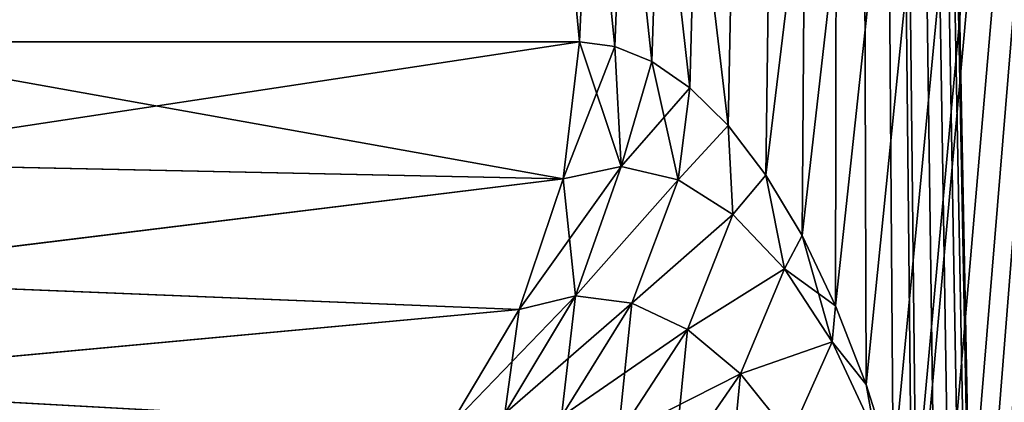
# Model space of a CAD drawing. Header units: millimetres. Extents: x -272 to -228, y -64 to 39.
# Tile 178 of 245: x -234.194 to -233.409, y -3.796 to -3.491. Entities that reach past the tile are written whole.
import ezdxf

# ---------------------------------------------------------------- set-up
doc = ezdxf.new("R2010")
doc.units = ezdxf.units.MM
doc.header["$LTSCALE"] = 26.699852
for name, color, linetype in [('133', 7, 'CONTINUOUS'), ('134', 7, 'CONTINUOUS'), ('142', 7, 'CONTINUOUS'), ('143', 7, 'CONTINUOUS'), ('179', 7, 'CONTINUOUS'), ('215', 7, 'CONTINUOUS')]:
    doc.layers.add(name, color=color, linetype=linetype)

msp = doc.modelspace()

# ---------------------------------------------------------------- linework, layer by layer
at = {"layer": '133', "color": 31, "linetype": 'Continuous', "true_color": 0xffba99}
for points in [[(-234.19394, 1.18245, 7.87048), (-234.98756, 1.18245, 9.29531), (-234.3724, -3.50872, 8.04172), (-234.19394, 1.18245, 7.87048)], [(-233.7479, -3.50872, 6.6903), (-234.19394, 1.18245, 7.87048), (-234.3724, -3.50872, 8.04172), (-233.7479, -3.50872, 6.6903)], [(-233.53517, 1.18245, 6.37851), (-234.19394, 1.18245, 7.87048), (-233.62928, -3.57553, 6.39136), (-233.53517, 1.18245, 6.37851)], [(-233.62928, -3.57553, 6.39136), (-234.19394, 1.18245, 7.87048), (-233.65987, -3.54533, 6.47061), (-233.62928, -3.57553, 6.39136)], [(-233.65987, -3.54533, 6.47061), (-234.19394, 1.18245, 7.87048), (-233.6902, -3.52447, 6.54767), (-233.65987, -3.54533, 6.47061)], [(-233.6902, -3.52447, 6.54767), (-234.19394, 1.18245, 7.87048), (-233.71965, -3.51253, 6.62109), (-233.6902, -3.52447, 6.54767)], [(-233.71965, -3.51253, 6.62109), (-234.19394, 1.18245, 7.87048), (-233.7479, -3.50872, 6.6903), (-233.71965, -3.51253, 6.62109)], [(-233.97362, -58.50872, 4.38431), (-233.01687, 1.18245, 4.83212), (-234.18629, -58.50872, 5.09841), (-233.97362, -58.50872, 4.38431)], [(-234.18629, -58.50872, 5.09841), (-233.01687, 1.18245, 4.83212), (-233.42741, -4.50523, 5.79907), (-234.18629, -58.50872, 5.09841)], [(-232.64347, 1.18245, 3.2445), (-233.01687, 1.18245, 4.83212), (-233.97362, -58.50872, 4.38431), (-232.64347, 1.18245, 3.2445)], [(-233.64666, -58.50872, 2.93863), (-232.64347, 1.18245, 3.2445), (-233.97362, -58.50872, 4.38431), (-233.64666, -58.50872, 2.93863)], [(-232.41814, 1.18245, 1.6292), (-232.64347, 1.18245, 3.2445), (-233.64666, -58.50872, 2.93863), (-232.41814, 1.18245, 1.6292)], [(-233.45004, -58.50872, 1.47168), (-232.41814, 1.18245, 1.6292), (-233.64666, -58.50872, 2.93863), (-233.45004, -58.50872, 1.47168)], [(-233.5992, -3.61501, 6.31187), (-233.53517, 1.18245, 6.37851), (-233.62928, -3.57553, 6.39136), (-233.5992, -3.61501, 6.31187)], [(-233.57045, -3.6632, 6.23427), (-233.53517, 1.18245, 6.37851), (-233.5992, -3.61501, 6.31187), (-233.57045, -3.6632, 6.23427)], [(-233.54369, -3.71915, 6.1605), (-233.53517, 1.18245, 6.37851), (-233.57045, -3.6632, 6.23427), (-233.54369, -3.71915, 6.1605)], [(-233.51938, -3.78177, 6.09203), (-233.53517, 1.18245, 6.37851), (-233.54369, -3.71915, 6.1605), (-233.51938, -3.78177, 6.09203)], [(-233.01687, 1.18245, 4.83212), (-233.53517, 1.18245, 6.37851), (-233.42763, -4.37204, 5.80674), (-233.01687, 1.18245, 4.83212)], [(-233.42763, -4.37204, 5.80674), (-233.53517, 1.18245, 6.37851), (-233.43009, -4.30183, 5.81744), (-233.42763, -4.37204, 5.80674)], [(-233.43009, -4.30183, 5.81744), (-233.53517, 1.18245, 6.37851), (-233.43453, -4.22911, 5.83389), (-233.43009, -4.30183, 5.81744)], [(-233.43453, -4.22911, 5.83389), (-233.53517, 1.18245, 6.37851), (-233.4413, -4.1541, 5.85703), (-233.43453, -4.22911, 5.83389)], [(-233.4413, -4.1541, 5.85703), (-233.53517, 1.18245, 6.37851), (-233.45082, -4.07712, 5.88788), (-233.4413, -4.1541, 5.85703)], [(-233.45082, -4.07712, 5.88788), (-233.53517, 1.18245, 6.37851), (-233.46345, -3.99908, 5.92729), (-233.45082, -4.07712, 5.88788)], [(-233.46345, -3.99908, 5.92729), (-233.53517, 1.18245, 6.37851), (-233.47917, -3.92268, 5.9749), (-233.46345, -3.99908, 5.92729)], [(-233.47917, -3.92268, 5.9749), (-233.53517, 1.18245, 6.37851), (-233.48286, -3.90705, 5.98587), (-233.47917, -3.92268, 5.9749)], [(-233.48286, -3.90705, 5.98587), (-233.53517, 1.18245, 6.37851), (-233.49783, -3.84994, 6.02995), (-233.48286, -3.90705, 5.98587)], [(-233.49783, -3.84994, 6.02995), (-233.53517, 1.18245, 6.37851), (-233.51938, -3.78177, 6.09203), (-233.49783, -3.84994, 6.02995)], [(-232.43328, -4), (-232.41814, 1.18245, 1.6292), (-233.45004, -58.50872, 1.47168), (-232.43328, -4)], [(-233.42683, -4.4397, 5.80088), (-233.01687, 1.18245, 4.83212), (-233.42763, -4.37204, 5.80674), (-233.42683, -4.4397, 5.80088)], [(-233.42741, -4.50523, 5.79907), (-233.01687, 1.18245, 4.83212), (-233.42683, -4.4397, 5.80088), (-233.42741, -4.50523, 5.79907)]]:
    msp.add_3dface(points, dxfattribs=at)
at = {"layer": '134', "color": 31, "linetype": 'Continuous', "true_color": 0xffba99}
for points in [[(-233.7479, -3.50872, -6.6903), (-234.37036, -3.50872, -8.03775), (-234.19394, 1.18245, -7.87048), (-233.7479, -3.50872, -6.6903)], [(-233.53517, 1.18245, -6.37851), (-233.7479, -3.50872, -6.6903), (-234.19394, 1.18245, -7.87048), (-233.53517, 1.18245, -6.37851)], [(-233.71965, -3.51253, -6.6211), (-233.7479, -3.50872, -6.6903), (-233.53517, 1.18245, -6.37851), (-233.71965, -3.51253, -6.6211)], [(-233.6902, -3.52447, -6.54767), (-233.71965, -3.51253, -6.6211), (-233.53517, 1.18245, -6.37851), (-233.6902, -3.52447, -6.54767)], [(-233.65987, -3.54533, -6.47061), (-233.6902, -3.52447, -6.54767), (-233.53517, 1.18245, -6.37851), (-233.65987, -3.54533, -6.47061)], [(-233.62928, -3.57553, -6.39136), (-233.65987, -3.54533, -6.47061), (-233.53517, 1.18245, -6.37851), (-233.62928, -3.57553, -6.39136)], [(-233.5992, -3.61501, -6.31188), (-233.62928, -3.57553, -6.39136), (-233.53517, 1.18245, -6.37851), (-233.5992, -3.61501, -6.31188)], [(-233.57045, -3.6632, -6.23428), (-233.5992, -3.61501, -6.31188), (-233.01687, 1.18245, -4.83212), (-233.57045, -3.6632, -6.23428)], [(-233.01687, 1.18245, -4.83212), (-233.5992, -3.61501, -6.31188), (-233.53517, 1.18245, -6.37851), (-233.01687, 1.18245, -4.83212)], [(-233.54368, -3.71916, -6.16049), (-233.57045, -3.6632, -6.23428), (-233.01687, 1.18245, -4.83212), (-233.54368, -3.71916, -6.16049)], [(-233.51938, -3.78177, -6.09203), (-233.54368, -3.71916, -6.16049), (-233.01687, 1.18245, -4.83212), (-233.51938, -3.78177, -6.09203)], [(-233.49783, -3.84995, -6.02994), (-233.51938, -3.78177, -6.09203), (-233.01687, 1.18245, -4.83212), (-233.49783, -3.84995, -6.02994)], [(-233.48286, -3.90705, -5.98587), (-233.49783, -3.84995, -6.02994), (-233.01687, 1.18245, -4.83212), (-233.48286, -3.90705, -5.98587)], [(-233.47917, -3.92269, -5.9749), (-233.48286, -3.90705, -5.98587), (-233.01687, 1.18245, -4.83212), (-233.47917, -3.92269, -5.9749)], [(-233.46345, -3.99909, -5.92729), (-233.47917, -3.92269, -5.9749), (-233.01687, 1.18245, -4.83212), (-233.46345, -3.99909, -5.92729)], [(-233.45082, -4.07712, -5.88788), (-233.46345, -3.99909, -5.92729), (-233.01687, 1.18245, -4.83212), (-233.45082, -4.07712, -5.88788)], [(-233.4413, -4.1541, -5.85703), (-233.45082, -4.07712, -5.88788), (-233.01687, 1.18245, -4.83212), (-233.4413, -4.1541, -5.85703)], [(-233.41805, -4, -5.79902), (-233.4413, -4.1541, -5.85703), (-233.01687, 1.18245, -4.83212), (-233.41805, -4, -5.79902)], [(-232.98952, -4, -4.38558), (-233.41805, -4, -5.79902), (-233.01687, 1.18245, -4.83212), (-232.98952, -4, -4.38558)]]:
    msp.add_3dface(points, dxfattribs=at)
at = {"layer": '142', "color": 31, "linetype": 'Continuous', "true_color": 0xffba99}
for points in [[(-234.38021, -3.60502, -8.03269), (-234.37036, -3.50872, -8.03775), (-233.76089, -3.618, -6.68496), (-234.38021, -3.60502, -8.03269)], [(-234.37036, -3.50872, -8.03775), (-233.7479, -3.50872, -6.6903), (-233.76089, -3.618, -6.68496), (-234.37036, -3.50872, -8.03775)], [(-234.4064, -3.69737, -8.01922), (-234.38021, -3.60502, -8.03269), (-233.76089, -3.618, -6.68496), (-234.4064, -3.69737, -8.01922)], [(-233.79596, -3.72214, -6.67052), (-234.4064, -3.69737, -8.01922), (-233.76089, -3.618, -6.68496), (-233.79596, -3.72214, -6.67052)], [(-234.44795, -3.7823, -7.99785), (-234.4064, -3.69737, -8.01922), (-233.79596, -3.72214, -6.67052), (-234.44795, -3.7823, -7.99785)], [(-233.8514, -3.81537, -6.6477), (-234.44795, -3.7823, -7.99785), (-233.79596, -3.72214, -6.67052), (-233.8514, -3.81537, -6.6477)], [(-234.50328, -3.85662, -7.96939), (-234.44795, -3.7823, -7.99785), (-233.8514, -3.81537, -6.6477), (-234.50328, -3.85662, -7.96939)]]:
    msp.add_3dface(points, dxfattribs=at)
at = {"layer": '143', "color": 31, "linetype": 'Continuous', "true_color": 0xffba99}
for points in [[(-233.7479, -3.50872, 6.6903), (-234.3724, -3.50872, 8.04172), (-234.38226, -3.60502, 8.03666), (-233.7479, -3.50872, 6.6903)], [(-233.7479, -3.50872, 6.6903), (-234.38226, -3.60502, 8.03666), (-233.76089, -3.618, 6.68496), (-233.7479, -3.50872, 6.6903)], [(-234.38226, -3.60502, 8.03666), (-234.40844, -3.69737, 8.02318), (-233.76089, -3.618, 6.68496), (-234.38226, -3.60502, 8.03666)], [(-233.76089, -3.618, 6.68496), (-234.40844, -3.69737, 8.02318), (-233.79596, -3.72214, 6.67052), (-233.76089, -3.618, 6.68496)], [(-234.40844, -3.69737, 8.02318), (-234.44998, -3.7823, 8.00181), (-233.79596, -3.72214, 6.67052), (-234.40844, -3.69737, 8.02318)], [(-233.79596, -3.72214, 6.67052), (-234.44998, -3.7823, 8.00181), (-233.8514, -3.81537, 6.6477), (-233.79596, -3.72214, 6.67052)], [(-234.44998, -3.7823, 8.00181), (-234.50531, -3.85662, 7.97333), (-233.8514, -3.81537, 6.6477), (-234.44998, -3.7823, 8.00181)]]:
    msp.add_3dface(points, dxfattribs=at)
at = {"layer": '179', "color": 31, "linetype": 'Continuous', "true_color": 0xffba99}
for points in [[(-233.7479, -3.50872, 6.6903), (-233.76089, -3.618, 6.68496), (-233.71461, -3.60815, 6.58234), (-233.7479, -3.50872, 6.6903)], [(-233.71965, -3.51253, 6.62109), (-233.7479, -3.50872, 6.6903), (-233.71461, -3.60815, 6.58234), (-233.71965, -3.51253, 6.62109)], [(-233.6902, -3.52447, 6.54767), (-233.71965, -3.51253, 6.62109), (-233.71461, -3.60815, 6.58234), (-233.6902, -3.52447, 6.54767)], [(-233.6902, -3.52447, 6.54767), (-233.71461, -3.60815, 6.58234), (-233.66917, -3.61862, 6.4758), (-233.6902, -3.52447, 6.54767)], [(-233.65987, -3.54533, 6.47061), (-233.6902, -3.52447, 6.54767), (-233.66917, -3.61862, 6.4758), (-233.65987, -3.54533, 6.47061)], [(-233.62928, -3.57553, 6.39136), (-233.65987, -3.54533, 6.47061), (-233.66917, -3.61862, 6.4758), (-233.62928, -3.57553, 6.39136)], [(-233.62928, -3.57553, 6.39136), (-233.66917, -3.61862, 6.4758), (-233.62548, -3.64631, 6.36899), (-233.62928, -3.57553, 6.39136)], [(-233.5992, -3.61501, 6.31187), (-233.62928, -3.57553, 6.39136), (-233.62548, -3.64631, 6.36899), (-233.5992, -3.61501, 6.31187)], [(-233.76089, -3.618, 6.68496), (-233.75106, -3.71128, 6.58339), (-233.71461, -3.60815, 6.58234), (-233.76089, -3.618, 6.68496)], [(-233.71461, -3.60815, 6.58234), (-233.75106, -3.71128, 6.58339), (-233.66917, -3.61862, 6.4758), (-233.71461, -3.60815, 6.58234)], [(-233.5992, -3.61501, 6.31187), (-233.62548, -3.64631, 6.36899), (-233.58432, -3.68965, 6.2644), (-233.5992, -3.61501, 6.31187)], [(-233.57045, -3.6632, 6.23427), (-233.5992, -3.61501, 6.31187), (-233.58432, -3.68965, 6.2644), (-233.57045, -3.6632, 6.23427)], [(-233.76089, -3.618, 6.68496), (-233.79596, -3.72214, 6.67052), (-233.75106, -3.71128, 6.58339), (-233.76089, -3.618, 6.68496)], [(-233.75106, -3.71128, 6.58339), (-233.70604, -3.71711, 6.4901), (-233.66917, -3.61862, 6.4758), (-233.75106, -3.71128, 6.58339)], [(-233.66917, -3.61862, 6.4758), (-233.70604, -3.71711, 6.4901), (-233.62548, -3.64631, 6.36899), (-233.66917, -3.61862, 6.4758)], [(-233.70604, -3.71711, 6.4901), (-233.66182, -3.73804, 6.39432), (-233.62548, -3.64631, 6.36899), (-233.70604, -3.71711, 6.4901)], [(-233.62548, -3.64631, 6.36899), (-233.66182, -3.73804, 6.39432), (-233.58432, -3.68965, 6.2644), (-233.62548, -3.64631, 6.36899)], [(-233.57045, -3.6632, 6.23427), (-233.58432, -3.68965, 6.2644), (-233.5464, -3.7479, 6.1642), (-233.57045, -3.6632, 6.23427)], [(-233.54369, -3.71915, 6.1605), (-233.57045, -3.6632, 6.23427), (-233.5464, -3.7479, 6.1642), (-233.54369, -3.71915, 6.1605)], [(-233.66182, -3.73804, 6.39432), (-233.61942, -3.77334, 6.29885), (-233.58432, -3.68965, 6.2644), (-233.66182, -3.73804, 6.39432)], [(-233.58432, -3.68965, 6.2644), (-233.61942, -3.77334, 6.29885), (-233.5464, -3.7479, 6.1642), (-233.58432, -3.68965, 6.2644)], [(-233.79596, -3.72214, 6.67052), (-233.8073, -3.80485, 6.57436), (-233.75106, -3.71128, 6.58339), (-233.79596, -3.72214, 6.67052)], [(-233.8073, -3.80485, 6.57436), (-233.76211, -3.80746, 6.49389), (-233.75106, -3.71128, 6.58339), (-233.8073, -3.80485, 6.57436)], [(-233.75106, -3.71128, 6.58339), (-233.76211, -3.80746, 6.49389), (-233.70604, -3.71711, 6.4901), (-233.75106, -3.71128, 6.58339)], [(-233.76211, -3.80746, 6.49389), (-233.71685, -3.82281, 6.40966), (-233.70604, -3.71711, 6.4901), (-233.76211, -3.80746, 6.49389)], [(-233.70604, -3.71711, 6.4901), (-233.71685, -3.82281, 6.40966), (-233.66182, -3.73804, 6.39432), (-233.70604, -3.71711, 6.4901)], [(-233.51938, -3.78177, 6.09203), (-233.54369, -3.71915, 6.1605), (-233.5464, -3.7479, 6.1642), (-233.51938, -3.78177, 6.09203)], [(-233.79596, -3.72214, 6.67052), (-233.8514, -3.81537, 6.6477), (-233.8073, -3.80485, 6.57436), (-233.79596, -3.72214, 6.67052)], [(-233.71685, -3.82281, 6.40966), (-233.67276, -3.85084, 6.32437), (-233.66182, -3.73804, 6.39432), (-233.71685, -3.82281, 6.40966)], [(-233.66182, -3.73804, 6.39432), (-233.67276, -3.85084, 6.32437), (-233.61942, -3.77334, 6.29885), (-233.66182, -3.73804, 6.39432)], [(-233.61942, -3.77334, 6.29885), (-233.5798, -3.82276, 6.20608), (-233.5464, -3.7479, 6.1642), (-233.61942, -3.77334, 6.29885)], [(-233.5464, -3.7479, 6.1642), (-233.5798, -3.82276, 6.20608), (-233.51238, -3.82054, 6.07061), (-233.5464, -3.7479, 6.1642)], [(-233.51938, -3.78177, 6.09203), (-233.5464, -3.7479, 6.1642), (-233.51238, -3.82054, 6.07061), (-233.51938, -3.78177, 6.09203)], [(-233.67276, -3.85084, 6.32437), (-233.63098, -3.8917, 6.2404), (-233.61942, -3.77334, 6.29885), (-233.67276, -3.85084, 6.32437)], [(-233.61942, -3.77334, 6.29885), (-233.63098, -3.8917, 6.2404), (-233.5798, -3.82276, 6.20608), (-233.61942, -3.77334, 6.29885)], [(-233.49783, -3.84994, 6.02995), (-233.51938, -3.78177, 6.09203), (-233.51238, -3.82054, 6.07061), (-233.49783, -3.84994, 6.02995)]]:
    msp.add_3dface(points, dxfattribs=at)
at = {"layer": '215', "color": 31, "linetype": 'Continuous', "true_color": 0xffba99}
for points in [[(-233.7479, -3.50872, -6.6903), (-233.71965, -3.51253, -6.6211), (-233.76089, -3.618, -6.68496), (-233.7479, -3.50872, -6.6903)], [(-233.76089, -3.618, -6.68496), (-233.71965, -3.51253, -6.6211), (-233.71461, -3.60815, -6.58234), (-233.76089, -3.618, -6.68496)], [(-233.71965, -3.51253, -6.6211), (-233.6902, -3.52447, -6.54767), (-233.71461, -3.60815, -6.58234), (-233.71965, -3.51253, -6.6211)], [(-233.6902, -3.52447, -6.54767), (-233.65987, -3.54533, -6.47061), (-233.71461, -3.60815, -6.58234), (-233.6902, -3.52447, -6.54767)], [(-233.65987, -3.54533, -6.47061), (-233.66917, -3.61862, -6.4758), (-233.71461, -3.60815, -6.58234), (-233.65987, -3.54533, -6.47061)], [(-233.65987, -3.54533, -6.47061), (-233.62928, -3.57553, -6.39136), (-233.66917, -3.61862, -6.4758), (-233.65987, -3.54533, -6.47061)], [(-233.62928, -3.57553, -6.39136), (-233.62548, -3.64631, -6.36899), (-233.66917, -3.61862, -6.4758), (-233.62928, -3.57553, -6.39136)], [(-233.62928, -3.57553, -6.39136), (-233.5992, -3.61501, -6.31188), (-233.62548, -3.64631, -6.36899), (-233.62928, -3.57553, -6.39136)], [(-233.79596, -3.72214, -6.67052), (-233.76089, -3.618, -6.68496), (-233.71461, -3.60815, -6.58234), (-233.79596, -3.72214, -6.67052)], [(-233.75106, -3.71128, -6.58339), (-233.79596, -3.72214, -6.67052), (-233.71461, -3.60815, -6.58234), (-233.75106, -3.71128, -6.58339)], [(-233.66917, -3.61862, -6.4758), (-233.75106, -3.71128, -6.58339), (-233.71461, -3.60815, -6.58234), (-233.66917, -3.61862, -6.4758)], [(-233.5992, -3.61501, -6.31188), (-233.58432, -3.68965, -6.2644), (-233.62548, -3.64631, -6.36899), (-233.5992, -3.61501, -6.31188)], [(-233.5992, -3.61501, -6.31188), (-233.57045, -3.6632, -6.23428), (-233.58432, -3.68965, -6.2644), (-233.5992, -3.61501, -6.31188)], [(-233.70604, -3.71711, -6.4901), (-233.75106, -3.71128, -6.58339), (-233.66917, -3.61862, -6.4758), (-233.70604, -3.71711, -6.4901)], [(-233.62548, -3.64631, -6.36899), (-233.70604, -3.71711, -6.4901), (-233.66917, -3.61862, -6.4758), (-233.62548, -3.64631, -6.36899)], [(-233.66182, -3.73804, -6.39432), (-233.70604, -3.71711, -6.4901), (-233.62548, -3.64631, -6.36899), (-233.66182, -3.73804, -6.39432)], [(-233.58432, -3.68965, -6.2644), (-233.66182, -3.73804, -6.39432), (-233.62548, -3.64631, -6.36899), (-233.58432, -3.68965, -6.2644)], [(-233.57045, -3.6632, -6.23428), (-233.54368, -3.71916, -6.16049), (-233.58432, -3.68965, -6.2644), (-233.57045, -3.6632, -6.23428)], [(-233.61942, -3.77334, -6.29885), (-233.66182, -3.73804, -6.39432), (-233.58432, -3.68965, -6.2644), (-233.61942, -3.77334, -6.29885)], [(-233.5464, -3.7479, -6.1642), (-233.61942, -3.77334, -6.29885), (-233.58432, -3.68965, -6.2644), (-233.5464, -3.7479, -6.1642)], [(-233.54368, -3.71916, -6.16049), (-233.5464, -3.7479, -6.1642), (-233.58432, -3.68965, -6.2644), (-233.54368, -3.71916, -6.16049)], [(-233.8514, -3.81537, -6.6477), (-233.79596, -3.72214, -6.67052), (-233.75106, -3.71128, -6.58339), (-233.8514, -3.81537, -6.6477)], [(-233.8073, -3.80485, -6.57436), (-233.8514, -3.81537, -6.6477), (-233.75106, -3.71128, -6.58339), (-233.8073, -3.80485, -6.57436)], [(-233.70604, -3.71711, -6.4901), (-233.8073, -3.80485, -6.57436), (-233.75106, -3.71128, -6.58339), (-233.70604, -3.71711, -6.4901)], [(-233.76211, -3.80746, -6.49389), (-233.8073, -3.80485, -6.57436), (-233.70604, -3.71711, -6.4901), (-233.76211, -3.80746, -6.49389)], [(-233.66182, -3.73804, -6.39432), (-233.76211, -3.80746, -6.49389), (-233.70604, -3.71711, -6.4901), (-233.66182, -3.73804, -6.39432)], [(-233.54368, -3.71916, -6.16049), (-233.51938, -3.78177, -6.09203), (-233.5464, -3.7479, -6.1642), (-233.54368, -3.71916, -6.16049)], [(-233.71685, -3.82281, -6.40966), (-233.76211, -3.80746, -6.49389), (-233.66182, -3.73804, -6.39432), (-233.71685, -3.82281, -6.40966)], [(-233.61942, -3.77334, -6.29885), (-233.71685, -3.82281, -6.40966), (-233.66182, -3.73804, -6.39432), (-233.61942, -3.77334, -6.29885)], [(-233.5798, -3.82276, -6.20608), (-233.61942, -3.77334, -6.29885), (-233.5464, -3.7479, -6.1642), (-233.5798, -3.82276, -6.20608)], [(-233.51238, -3.82054, -6.07061), (-233.5798, -3.82276, -6.20608), (-233.5464, -3.7479, -6.1642), (-233.51238, -3.82054, -6.07061)], [(-233.51938, -3.78177, -6.09203), (-233.51238, -3.82054, -6.07061), (-233.5464, -3.7479, -6.1642), (-233.51938, -3.78177, -6.09203)], [(-233.67276, -3.85084, -6.32437), (-233.71685, -3.82281, -6.40966), (-233.61942, -3.77334, -6.29885), (-233.67276, -3.85084, -6.32437)], [(-233.5798, -3.82276, -6.20608), (-233.67276, -3.85084, -6.32437), (-233.61942, -3.77334, -6.29885), (-233.5798, -3.82276, -6.20608)], [(-233.51938, -3.78177, -6.09203), (-233.49783, -3.84995, -6.02994), (-233.51238, -3.82054, -6.07061), (-233.51938, -3.78177, -6.09203)]]:
    msp.add_3dface(points, dxfattribs=at)

doc.saveas('drawing.dxf')
